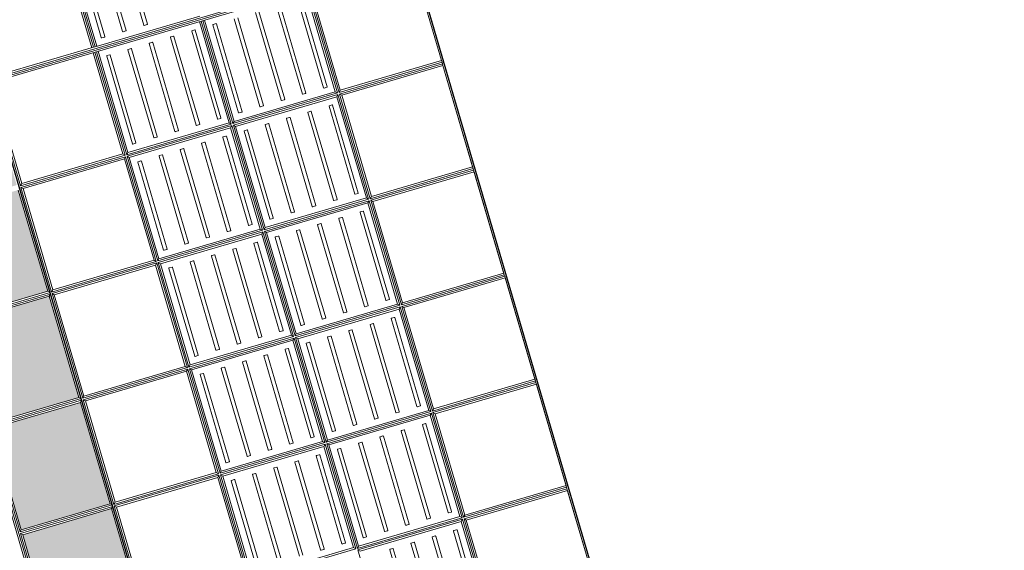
# Model space of a CAD drawing. Header units: metres. Extents: x 228628 to 230733, y 593242 to 595543.
# Tile 45 of 71: x 229978.7 to 229981.37, y 594246.71 to 594248.15. Entities that reach past the tile are written whole.
import ezdxf

# ---------------------------------------------------------------- set-up
doc = ezdxf.new("R2010")
doc.units = ezdxf.units.M
doc.layers.add('N-WE-BC-BETONVORM-G', color=50, linetype='Continuous', lineweight=25)

# ---------------------------------------------------------------- blocks, each defined once
blk = doc.blocks.new('_BLOCK_LEICON_GX-18_MIDDENELEMENT_KOLKSPARING_300x60')
at = {"lineweight": 5}
for p, q in [((1497.8, 1626.5), (1497.8, 0)), ((1493, 1026.5), (1493, 731)), ((1473.9, 884.2), (1225.9, 884.2)), ((1473.9, 884.2), (1225.9, 884.2)), ((1474.9, 875.2), (1474.9, 883.2)), ((1474.9, 875.2), (1474.9, 883.2)), ((1225.9, 874.2), (1473.9, 874.2)), ((1225.9, 874.2), (1473.9, 874.2)), ((1473.9, 824.2), (1225.9, 824.2)), ((1473.9, 824.2), (1225.9, 824.2)), ((1225.9, 814.2), (1473.9, 814.2)), ((1225.9, 814.2), (1473.9, 814.2)), ((1474.9, 815.2), (1474.9, 823.2)), ((1474.9, 815.2), (1474.9, 823.2)), ((1473.9, 764.2), (1225.9, 764.2)), ((1473.9, 764.2), (1225.9, 764.2)), ((1225.9, 754.2), (1473.9, 754.2)), ((1225.9, 754.2), (1473.9, 754.2)), ((1474.9, 755.2), (1474.9, 763.2)), ((1474.9, 755.2), (1474.9, 763.2)), ((1493, 731), (1202.2, 731)), ((1493, 726.5), (1202.2, 726.5)), ((1493, 735.7), (1207, 735.7)), ((1493, 721.7), (1207, 721.7)), ((1493, 731), (1493, 726.5)), ((1493, 726.5), (1493, 431))]:
    blk.add_line(p, q, dxfattribs=at)
for centre, start, end in [((1473.9, 883.2), 0, 90), ((1473.9, 875.2), 270, 0), ((1473.9, 823.2), 0, 90), ((1473.9, 815.2), 270, 0), ((1473.9, 763.2), 0, 90), ((1473.9, 755.2), 270, 0)]:
    blk.add_arc(centre, 1, start, end, dxfattribs=at)
blk = doc.blocks.new('_BLOCK_LEICON_GX-18_MIDDENELEMENT_300x60')
at = {"lineweight": 5}
h = blk.add_hatch(color=7, dxfattribs=at)
h.paths.add_polyline_path([(-1207, 421.7), (-1493, 421.7), (-1493, 170.7), (-1207, 170.7)])
h.paths.add_polyline_path([(-893, 421.7), (-893, 170.7), (-607, 170.7), (-607, 421.7)])
h.paths.add_polyline_path([(-7, 421.7), (-293, 421.7), (-293, 170.7), (-7, 170.7)])
h.paths.add_polyline_path([(593, 170.7), (593, 421.7), (307, 421.7), (307, 170.7)])
h.paths.add_polyline_path([(907, 170.7), (1193, 170.7), (1193, 421.7), (907, 421.7)])
h = blk.add_hatch(dxfattribs=at)
h.set_pattern_fill('DOTS', color=256, scale=10, style=0)
h.set_pattern_definition([(0, (-55466.677, -44255.552), (7.9375, 15.875), [0, -15.875])])
h.paths.add_polyline_path([(-1207, 421.7), (-1493, 421.7), (-1493, 170.7), (-1207, 170.7)])
h.paths.add_polyline_path([(-607, 170.7), (-607, 421.7), (-893, 421.7), (-893, 170.7)])
h.paths.add_polyline_path([(-7, 170.7), (-7, 421.7), (-293, 421.7), (-293, 170.7)])
h.paths.add_polyline_path([(593, 170.7), (593, 421.7), (307, 421.7), (307, 170.7)])
h.paths.add_polyline_path([(907, 170.7), (1193, 170.7), (1193, 421.7), (907, 421.7)])
h = blk.add_hatch(dxfattribs=at)
h.set_pattern_fill('DOTS', color=256, scale=10, style=0)
h.set_pattern_definition([(0, (-55166.677, -44255.552), (7.9375, 15.875), [0, -15.875])])
h.paths.add_polyline_path([(-907, 421.7), (-1193, 421.7), (-1193, 170.7), (-907, 170.7)])
h.paths.add_polyline_path([(-307, 170.7), (-307, 421.7), (-593, 421.7), (-593, 170.7)])
h.paths.add_polyline_path([(293, 170.7), (293, 421.7), (7, 421.7), (7, 170.7)])
h.paths.add_polyline_path([(893, 170.7), (893, 421.7), (607, 421.7), (607, 170.7)])
h.paths.add_polyline_path([(1207, 170.7), (1493, 170.7), (1493, 421.7), (1207, 421.7)])
for p, q in [((1497.8, 1626.5), (-1497.8, 1626.5)), ((-1497.8, 1626.5), (-1497.8, 0)), ((-1202.3, 1626.5), (-1493, 1626.5)), ((-1202.3, 1626.5), (-1493, 1626.5)), ((-1207, 1621.7), (-1493, 1621.7)), ((-1493, 1621.7), (-1493, 161.4)), ((-1207, 1621.7), (-1493, 1621.7)), ((-1207, 1621.7), (-1493, 1621.7)), ((-1207, 1621.7), (-1202.3, 1621.7)), ((-1207, 1621.7), (-1207, 1335.7)), ((-1202.3, 1621.7), (-1197.8, 1621.7)), ((-1202.3, 1621.7), (-1202.3, 1331)), ((-1197.8, 1621.7), (-1193, 1621.7)), ((-1197.8, 1621.7), (-1197.8, 1331)), ((-902.2, 1626.5), (-1197.8, 1626.5)), ((-902.2, 1626.5), (-1197.8, 1626.5)), ((-902.2, 1621.7), (-1193, 1621.7)), ((-1193, 1621.7), (-1193, 1335.7)), ((-907, 1621.7), (-1193, 1621.7)), ((-907, 1621.7), (-1193, 1621.7)), ((-907, 1621.7), (-907, 1335.7)), ((-902.2, 1621.7), (-897.8, 1621.7)), ((-902.2, 1621.7), (-902.2, 1331)), ((-602.3, 1626.5), (-897.8, 1626.5)), ((-602.3, 1626.5), (-897.8, 1626.5)), ((-602.3, 1621.7), (-897.8, 1621.7)), ((-897.8, 1621.7), (-897.8, 1331)), ((-893, 1621.7), (-893, 1335.7)), ((-607, 1621.7), (-893, 1621.7)), ((-607, 1621.7), (-893, 1621.7)), ((-607, 1621.7), (-607, 1335.7)), ((-602.3, 1621.7), (-597.8, 1621.7)), ((-602.3, 1621.7), (-602.3, 1331)), ((-302.3, 1626.5), (-597.8, 1626.5)), ((-302.3, 1626.5), (-597.8, 1626.5)), ((-302.3, 1621.7), (-597.8, 1621.7)), ((-597.8, 1621.7), (-597.8, 1331)), ((-593, 1621.7), (-593, 1335.7)), ((-307, 1621.7), (-593, 1621.7)), ((-307, 1621.7), (-593, 1621.7)), ((-307, 1621.7), (-307, 1335.7)), ((-302.3, 1621.7), (-297.8, 1621.7)), ((-302.3, 1621.7), (-302.3, 1331)), ((-2.2, 1626.5), (-297.8, 1626.5)), ((-2.2, 1626.5), (-297.8, 1626.5)), ((-2.2, 1621.7), (-297.8, 1621.7)), ((-297.8, 1621.7), (-297.8, 1331)), ((-293, 1621.7), (-293, 1335.7)), ((-7, 1621.7), (-293, 1621.7)), ((-7, 1621.7), (-293, 1621.7)), ((-7, 1621.7), (-7, 1335.7)), ((-2.2, 1621.7), (2.2, 1621.7)), ((-2.2, 1621.7), (-2.2, 1331)), ((297.8, 1626.5), (2.2, 1626.5)), ((297.8, 1626.5), (2.2, 1626.5)), ((297.8, 1621.7), (2.2, 1621.7)), ((2.2, 1621.7), (2.2, 1331)), ((7, 1621.7), (7, 1335.7)), ((293, 1621.7), (7, 1621.7)), ((293, 1621.7), (7, 1621.7)), ((-1207, 1335.7), (-1493, 1335.7)), ((-1207, 1335.7), (-1202.3, 1331)), ((-1207, 1335.7), (-1202.3, 1331)), ((-1197.8, 1331), (-1193, 1335.7)), ((-1197.8, 1331), (-1193, 1335.7)), ((-907, 1335.7), (-1193, 1335.7)), ((-907, 1335.7), (-902.2, 1331)), ((-907, 1335.7), (-902.2, 1331)), ((-897.8, 1331), (-893, 1335.7)), ((-897.8, 1331), (-893, 1335.7)), ((-607, 1335.7), (-893, 1335.7)), ((-607, 1335.7), (-602.3, 1331)), ((-607, 1335.7), (-602.3, 1331)), ((-597.8, 1331), (-593, 1335.7)), ((-597.8, 1331), (-593, 1335.7)), ((-307, 1335.7), (-593, 1335.7)), ((-307, 1335.7), (-302.3, 1331)), ((-307, 1335.7), (-302.3, 1331)), ((-297.8, 1331), (-293, 1335.7)), ((-297.8, 1331), (-293, 1335.7)), ((-7, 1335.7), (-293, 1335.7)), ((-7, 1335.7), (-2.2, 1331)), ((-7, 1335.7), (-2.2, 1331)), ((2.2, 1331), (7, 1335.7)), ((2.2, 1331), (7, 1335.7)), ((293, 1335.7), (7, 1335.7)), ((-1202.3, 1331), (-1493, 1331)), ((-1202.3, 1326.5), (-1493, 1326.5)), ((-1207, 1321.7), (-1493, 1321.7)), ((-1207, 1321.7), (-1202.3, 1326.5)), ((-1207, 1321.7), (-1207, 1035.7)), ((-1202.3, 1326.5), (-1202.3, 1031)), ((-902.2, 1331), (-1197.8, 1331)), ((-902.2, 1326.5), (-1197.8, 1326.5)), ((-1197.8, 1326.5), (-1197.8, 1031)), ((-1193, 1321.7), (-1197.8, 1326.5)), ((-907, 1321.7), (-1193, 1321.7)), ((-1193, 1321.7), (-1193, 1035.7)), ((-907, 1321.7), (-902.2, 1326.5)), ((-907, 1321.7), (-907, 1035.7)), ((-902.2, 1326.5), (-902.2, 1031)), ((-602.3, 1331), (-897.8, 1331)), ((-602.3, 1326.5), (-897.8, 1326.5)), ((-897.8, 1326.5), (-897.8, 1031)), ((-893, 1321.7), (-897.8, 1326.5)), ((-607, 1321.7), (-893, 1321.7)), ((-893, 1321.7), (-893, 1035.7)), ((-607, 1321.7), (-602.3, 1326.5)), ((-607, 1321.7), (-607, 1035.7)), ((-602.3, 1326.5), (-602.3, 1031)), ((-302.3, 1331), (-597.8, 1331)), ((-302.3, 1326.5), (-597.8, 1326.5)), ((-597.8, 1326.5), (-597.8, 1031)), ((-593, 1321.7), (-597.8, 1326.5)), ((-307, 1321.7), (-593, 1321.7)), ((-593, 1321.7), (-593, 1035.7)), ((-307, 1321.7), (-302.3, 1326.5)), ((-307, 1321.7), (-307, 1035.7)), ((-302.3, 1326.5), (-302.3, 1031)), ((-2.2, 1331), (-297.8, 1331)), ((-2.2, 1326.5), (-297.8, 1326.5)), ((-297.8, 1326.5), (-297.8, 1031)), ((-293, 1321.7), (-297.8, 1326.5)), ((-7, 1321.7), (-293, 1321.7)), ((-293, 1321.7), (-293, 1035.7)), ((-7, 1321.7), (-2.2, 1326.5)), ((-7, 1321.7), (-7, 1035.7)), ((-2.2, 1326.5), (-2.2, 1031)), ((297.8, 1331), (2.2, 1331)), ((297.8, 1326.5), (2.2, 1326.5)), ((2.2, 1326.5), (2.2, 1031)), ((7, 1321.7), (2.2, 1326.5)), ((293, 1321.7), (7, 1321.7)), ((7, 1321.7), (7, 1035.7)), ((-1226.1, 1304.2), (-1474.1, 1304.2)), ((-1474.1, 1294.2), (-1226.1, 1294.2)), ((-1225.1, 1295.2), (-1225.1, 1303.2)), ((-1175.1, 1303.2), (-1175.1, 1295.2)), ((-926.1, 1304.2), (-1174.1, 1304.2)), ((-1174.1, 1294.2), (-926.1, 1294.2)), ((-925.1, 1295.2), (-925.1, 1303.2)), ((-875.1, 1303.2), (-875.1, 1295.2)), ((-626.1, 1304.2), (-874.1, 1304.2)), ((-874.1, 1294.2), (-626.1, 1294.2)), ((-625.1, 1295.2), (-625.1, 1303.2)), ((-575.1, 1303.2), (-575.1, 1295.2)), ((-326.1, 1304.2), (-574.1, 1304.2)), ((-574.1, 1294.2), (-326.1, 1294.2)), ((-325.1, 1295.2), (-325.1, 1303.2)), ((-275.1, 1303.2), (-275.1, 1295.2)), ((-26.1, 1304.2), (-274.1, 1304.2)), ((-274.1, 1294.2), (-26.1, 1294.2)), ((-25.1, 1295.2), (-25.1, 1303.2)), ((24.9, 1303.2), (24.9, 1295.2)), ((273.9, 1304.2), (25.9, 1304.2)), ((25.9, 1294.2), (273.9, 1294.2)), ((-1226.1, 1244.2), (-1474.1, 1244.2)), ((-1226.1, 1244.2), (-1474.1, 1244.2)), ((-1474.1, 1234.2), (-1226.1, 1234.2)), ((-1474.1, 1234.2), (-1226.1, 1234.2)), ((-1225.1, 1235.2), (-1225.1, 1243.2)), ((-1225.1, 1235.2), (-1225.1, 1243.2)), ((-1175.1, 1243.2), (-1175.1, 1235.2)), ((-1175.1, 1243.2), (-1175.1, 1235.2)), ((-926.1, 1244.2), (-1174.1, 1244.2)), ((-926.1, 1244.2), (-1174.1, 1244.2)), ((-1174.1, 1234.2), (-926.1, 1234.2)), ((-1174.1, 1234.2), (-926.1, 1234.2)), ((-925.1, 1235.2), (-925.1, 1243.2)), ((-925.1, 1235.2), (-925.1, 1243.2)), ((-875.1, 1243.2), (-875.1, 1235.2)), ((-875.1, 1243.2), (-875.1, 1235.2)), ((-626.1, 1244.2), (-874.1, 1244.2)), ((-626.1, 1244.2), (-874.1, 1244.2)), ((-874.1, 1234.2), (-626.1, 1234.2)), ((-874.1, 1234.2), (-626.1, 1234.2)), ((-625.1, 1235.2), (-625.1, 1243.2)), ((-625.1, 1235.2), (-625.1, 1243.2)), ((-575.1, 1243.2), (-575.1, 1235.2)), ((-575.1, 1243.2), (-575.1, 1235.2)), ((-326.1, 1244.2), (-574.1, 1244.2)), ((-326.1, 1244.2), (-574.1, 1244.2)), ((-574.1, 1234.2), (-326.1, 1234.2)), ((-574.1, 1234.2), (-326.1, 1234.2)), ((-325.1, 1235.2), (-325.1, 1243.2)), ((-325.1, 1235.2), (-325.1, 1243.2)), ((-275.1, 1243.2), (-275.1, 1235.2)), ((-275.1, 1243.2), (-275.1, 1235.2)), ((-26.1, 1244.2), (-274.1, 1244.2)), ((-26.1, 1244.2), (-274.1, 1244.2)), ((-274.1, 1234.2), (-26.1, 1234.2)), ((-274.1, 1234.2), (-26.1, 1234.2)), ((-25.1, 1235.2), (-25.1, 1243.2)), ((-25.1, 1235.2), (-25.1, 1243.2)), ((24.9, 1243.2), (24.9, 1235.2)), ((24.9, 1243.2), (24.9, 1235.2)), ((273.9, 1244.2), (25.9, 1244.2)), ((273.9, 1244.2), (25.9, 1244.2)), ((25.9, 1234.2), (273.9, 1234.2)), ((25.9, 1234.2), (273.9, 1234.2)), ((-1226.1, 1184.2), (-1474.1, 1184.2)), ((-1226.1, 1184.2), (-1474.1, 1184.2)), ((-1225.1, 1175.2), (-1225.1, 1183.2)), ((-1225.1, 1175.2), (-1225.1, 1183.2)), ((-1175.1, 1183.2), (-1175.1, 1175.2)), ((-1175.1, 1183.2), (-1175.1, 1175.2)), ((-926.1, 1184.2), (-1174.1, 1184.2)), ((-926.1, 1184.2), (-1174.1, 1184.2)), ((-925.1, 1175.2), (-925.1, 1183.2)), ((-925.1, 1175.2), (-925.1, 1183.2)), ((-875.1, 1183.2), (-875.1, 1175.2)), ((-875.1, 1183.2), (-875.1, 1175.2)), ((-626.1, 1184.2), (-874.1, 1184.2)), ((-626.1, 1184.2), (-874.1, 1184.2)), ((-625.1, 1175.2), (-625.1, 1183.2)), ((-625.1, 1175.2), (-625.1, 1183.2)), ((-575.1, 1183.2), (-575.1, 1175.2)), ((-575.1, 1183.2), (-575.1, 1175.2)), ((-326.1, 1184.2), (-574.1, 1184.2)), ((-326.1, 1184.2), (-574.1, 1184.2)), ((-325.1, 1175.2), (-325.1, 1183.2)), ((-325.1, 1175.2), (-325.1, 1183.2)), ((-275.1, 1183.2), (-275.1, 1175.2)), ((-275.1, 1183.2), (-275.1, 1175.2)), ((-26.1, 1184.2), (-274.1, 1184.2)), ((-26.1, 1184.2), (-274.1, 1184.2)), ((-25.1, 1175.2), (-25.1, 1183.2)), ((-25.1, 1175.2), (-25.1, 1183.2)), ((24.9, 1183.2), (24.9, 1175.2)), ((24.9, 1183.2), (24.9, 1175.2)), ((273.9, 1184.2), (25.9, 1184.2)), ((273.9, 1184.2), (25.9, 1184.2)), ((-1474.1, 1174.2), (-1226.1, 1174.2)), ((-1474.1, 1174.2), (-1226.1, 1174.2)), ((-1174.1, 1174.2), (-926.1, 1174.2)), ((-1174.1, 1174.2), (-926.1, 1174.2)), ((-874.1, 1174.2), (-626.1, 1174.2)), ((-874.1, 1174.2), (-626.1, 1174.2)), ((-574.1, 1174.2), (-326.1, 1174.2)), ((-574.1, 1174.2), (-326.1, 1174.2)), ((-274.1, 1174.2), (-26.1, 1174.2)), ((-274.1, 1174.2), (-26.1, 1174.2)), ((25.9, 1174.2), (273.9, 1174.2)), ((25.9, 1174.2), (273.9, 1174.2)), ((-1226.1, 1124.2), (-1474.1, 1124.2)), ((-1226.1, 1124.2), (-1474.1, 1124.2)), ((-1225.1, 1115.2), (-1225.1, 1123.2)), ((-1225.1, 1115.2), (-1225.1, 1123.2)), ((-1175.1, 1123.2), (-1175.1, 1115.2)), ((-1175.1, 1123.2), (-1175.1, 1115.2)), ((-926.1, 1124.2), (-1174.1, 1124.2)), ((-926.1, 1124.2), (-1174.1, 1124.2)), ((-925.1, 1115.2), (-925.1, 1123.2)), ((-925.1, 1115.2), (-925.1, 1123.2)), ((-875.1, 1123.2), (-875.1, 1115.2)), ((-875.1, 1123.2), (-875.1, 1115.2)), ((-626.1, 1124.2), (-874.1, 1124.2)), ((-626.1, 1124.2), (-874.1, 1124.2)), ((-625.1, 1115.2), (-625.1, 1123.2)), ((-625.1, 1115.2), (-625.1, 1123.2)), ((-575.1, 1123.2), (-575.1, 1115.2)), ((-575.1, 1123.2), (-575.1, 1115.2)), ((-326.1, 1124.2), (-574.1, 1124.2)), ((-326.1, 1124.2), (-574.1, 1124.2)), ((-325.1, 1115.2), (-325.1, 1123.2)), ((-325.1, 1115.2), (-325.1, 1123.2)), ((-275.1, 1123.2), (-275.1, 1115.2)), ((-275.1, 1123.2), (-275.1, 1115.2)), ((-26.1, 1124.2), (-274.1, 1124.2)), ((-26.1, 1124.2), (-274.1, 1124.2)), ((-25.1, 1115.2), (-25.1, 1123.2)), ((-25.1, 1115.2), (-25.1, 1123.2)), ((24.9, 1123.2), (24.9, 1115.2)), ((24.9, 1123.2), (24.9, 1115.2)), ((273.9, 1124.2), (25.9, 1124.2)), ((273.9, 1124.2), (25.9, 1124.2)), ((-1474.1, 1114.2), (-1226.1, 1114.2)), ((-1474.1, 1114.2), (-1226.1, 1114.2)), ((-1174.1, 1114.2), (-926.1, 1114.2)), ((-1174.1, 1114.2), (-926.1, 1114.2)), ((-874.1, 1114.2), (-626.1, 1114.2)), ((-874.1, 1114.2), (-626.1, 1114.2)), ((-574.1, 1114.2), (-326.1, 1114.2)), ((-574.1, 1114.2), (-326.1, 1114.2)), ((-274.1, 1114.2), (-26.1, 1114.2)), ((-274.1, 1114.2), (-26.1, 1114.2)), ((25.9, 1114.2), (273.9, 1114.2)), ((25.9, 1114.2), (273.9, 1114.2)), ((-1475.1, 1063.2), (-1475.1, 1055.2)), ((-1475.1, 1063.2), (-1475.1, 1055.2)), ((-1226.1, 1064.2), (-1474.1, 1064.2)), ((-1226.1, 1064.2), (-1474.1, 1064.2)), ((-1474.1, 1054.2), (-1226.1, 1054.2)), ((-1474.1, 1054.2), (-1226.1, 1054.2)), ((-1225.1, 1055.2), (-1225.1, 1063.2)), ((-1225.1, 1055.2), (-1225.1, 1063.2)), ((-1175.1, 1063.2), (-1175.1, 1055.2)), ((-1175.1, 1063.2), (-1175.1, 1055.2)), ((-926.1, 1064.2), (-1174.1, 1064.2)), ((-926.1, 1064.2), (-1174.1, 1064.2)), ((-1174.1, 1054.2), (-926.1, 1054.2)), ((-1174.1, 1054.2), (-926.1, 1054.2)), ((-925.1, 1055.2), (-925.1, 1063.2)), ((-925.1, 1055.2), (-925.1, 1063.2)), ((-875.1, 1063.2), (-875.1, 1055.2)), ((-875.1, 1063.2), (-875.1, 1055.2)), ((-626.1, 1064.2), (-874.1, 1064.2)), ((-626.1, 1064.2), (-874.1, 1064.2)), ((-874.1, 1054.2), (-626.1, 1054.2)), ((-874.1, 1054.2), (-626.1, 1054.2)), ((-625.1, 1055.2), (-625.1, 1063.2)), ((-625.1, 1055.2), (-625.1, 1063.2)), ((-575.1, 1063.2), (-575.1, 1055.2)), ((-575.1, 1063.2), (-575.1, 1055.2)), ((-326.1, 1064.2), (-574.1, 1064.2)), ((-326.1, 1064.2), (-574.1, 1064.2)), ((-574.1, 1054.2), (-326.1, 1054.2)), ((-574.1, 1054.2), (-326.1, 1054.2)), ((-325.1, 1055.2), (-325.1, 1063.2)), ((-325.1, 1055.2), (-325.1, 1063.2)), ((-275.1, 1063.2), (-275.1, 1055.2)), ((-275.1, 1063.2), (-275.1, 1055.2)), ((-26.1, 1064.2), (-274.1, 1064.2)), ((-26.1, 1064.2), (-274.1, 1064.2)), ((-274.1, 1054.2), (-26.1, 1054.2)), ((-274.1, 1054.2), (-26.1, 1054.2)), ((-25.1, 1055.2), (-25.1, 1063.2)), ((-25.1, 1055.2), (-25.1, 1063.2)), ((-1207, 1035.7), (-1493, 1035.7)), ((-1202.3, 1031), (-1493, 1031)), ((-1202.3, 1026.5), (-1493, 1026.5)), ((-1207, 1021.7), (-1493, 1021.7)), ((-1207, 1035.7), (-1202.3, 1031)), ((-1207, 1021.7), (-1202.3, 1026.5)), ((-1207, 1021.7), (-1207, 735.7)), ((-1202.3, 1026.5), (-1202.3, 731)), ((-1197.8, 1031), (-1193, 1035.7)), ((-902.2, 1031), (-1197.8, 1031)), ((-902.2, 1026.5), (-1197.8, 1026.5)), ((-1197.8, 1026.5), (-1197.8, 731)), ((-1193, 1021.7), (-1197.8, 1026.5)), ((-907, 1035.7), (-1193, 1035.7)), ((-907, 1021.7), (-1193, 1021.7)), ((-1193, 1021.7), (-1193, 735.7)), ((-907, 1035.7), (-902.2, 1031)), ((-907, 1021.7), (-902.2, 1026.5)), ((-907, 1021.7), (-907, 735.7)), ((-902.2, 1026.5), (-902.2, 731)), ((-897.8, 1031), (-893, 1035.7)), ((-602.3, 1031), (-897.8, 1031)), ((-602.3, 1026.5), (-897.8, 1026.5)), ((-897.8, 1026.5), (-897.8, 731)), ((-893, 1021.7), (-897.8, 1026.5)), ((-607, 1035.7), (-893, 1035.7)), ((-607, 1021.7), (-893, 1021.7)), ((-893, 1021.7), (-893, 735.7)), ((-607, 1035.7), (-602.3, 1031)), ((-607, 1021.7), (-602.3, 1026.5)), ((-607, 1021.7), (-607, 735.7)), ((-602.3, 1026.5), (-602.3, 731)), ((-597.8, 1031), (-593, 1035.7)), ((-302.3, 1031), (-597.8, 1031)), ((-302.3, 1026.5), (-597.8, 1026.5)), ((-597.8, 1026.5), (-597.8, 731)), ((-593, 1021.7), (-597.8, 1026.5)), ((-307, 1035.7), (-593, 1035.7)), ((-307, 1021.7), (-593, 1021.7)), ((-593, 1021.7), (-593, 735.7)), ((-307, 1035.7), (-302.3, 1031)), ((-307, 1021.7), (-302.3, 1026.5)), ((-307, 1021.7), (-307, 735.7)), ((-302.3, 1026.5), (-302.3, 731)), ((-297.8, 1031), (-293, 1035.7)), ((-2.2, 1031), (-297.8, 1031)), ((-2.2, 1026.5), (-297.8, 1026.5)), ((-297.8, 1026.5), (-297.8, 731)), ((-293, 1021.7), (-297.8, 1026.5)), ((-7, 1035.7), (-293, 1035.7)), ((-7, 1021.7), (-293, 1021.7)), ((-293, 1021.7), (-293, 735.7)), ((-7, 1035.7), (-2.2, 1031)), ((-7, 1021.7), (-2.2, 1026.5)), ((-7, 1021.7), (-7, 735.7)), ((-2.2, 1026.5), (-2.2, 731)), ((2.2, 1031), (7, 1035.7)), ((297.8, 1031), (2.2, 1031)), ((-1475.1, 1003.2), (-1475.1, 995.2)), ((-1226.1, 1004.2), (-1474.1, 1004.2)), ((-1474.1, 994.2), (-1226.1, 994.2)), ((-1225.1, 995.2), (-1225.1, 1003.2)), ((-1175.1, 1003.2), (-1175.1, 995.2)), ((-926.1, 1004.2), (-1174.1, 1004.2)), ((-1174.1, 994.2), (-926.1, 994.2)), ((-925.1, 995.2), (-925.1, 1003.2)), ((-875.1, 1003.2), (-875.1, 995.2)), ((-626.1, 1004.2), (-874.1, 1004.2)), ((-874.1, 994.2), (-626.1, 994.2)), ((-625.1, 995.2), (-625.1, 1003.2)), ((-575.1, 1003.2), (-575.1, 995.2)), ((-326.1, 1004.2), (-574.1, 1004.2)), ((-574.1, 994.2), (-326.1, 994.2)), ((-325.1, 995.2), (-325.1, 1003.2)), ((-275.1, 1003.2), (-275.1, 995.2)), ((-26.1, 1004.2), (-274.1, 1004.2)), ((-274.1, 994.2), (-26.1, 994.2)), ((-25.1, 995.2), (-25.1, 1003.2)), ((-1475.1, 943.2), (-1475.1, 935.2)), ((-1475.1, 943.2), (-1475.1, 935.2)), ((-1226.1, 944.2), (-1474.1, 944.2)), ((-1226.1, 944.2), (-1474.1, 944.2)), ((-1474.1, 934.2), (-1226.1, 934.2)), ((-1474.1, 934.2), (-1226.1, 934.2)), ((-1225.1, 935.2), (-1225.1, 943.2)), ((-1225.1, 935.2), (-1225.1, 943.2)), ((-1175.1, 943.2), (-1175.1, 935.2)), ((-1175.1, 943.2), (-1175.1, 935.2)), ((-926.1, 944.2), (-1174.1, 944.2)), ((-926.1, 944.2), (-1174.1, 944.2)), ((-1174.1, 934.2), (-926.1, 934.2)), ((-1174.1, 934.2), (-926.1, 934.2)), ((-925.1, 935.2), (-925.1, 943.2)), ((-925.1, 935.2), (-925.1, 943.2)), ((-875.1, 943.2), (-875.1, 935.2)), ((-875.1, 943.2), (-875.1, 935.2)), ((-626.1, 944.2), (-874.1, 944.2)), ((-626.1, 944.2), (-874.1, 944.2)), ((-874.1, 934.2), (-626.1, 934.2)), ((-874.1, 934.2), (-626.1, 934.2)), ((-625.1, 935.2), (-625.1, 943.2)), ((-625.1, 935.2), (-625.1, 943.2)), ((-575.1, 943.2), (-575.1, 935.2)), ((-575.1, 943.2), (-575.1, 935.2)), ((-326.1, 944.2), (-574.1, 944.2)), ((-326.1, 944.2), (-574.1, 944.2)), ((-574.1, 934.2), (-326.1, 934.2)), ((-574.1, 934.2), (-326.1, 934.2)), ((-325.1, 935.2), (-325.1, 943.2)), ((-325.1, 935.2), (-325.1, 943.2)), ((-275.1, 943.2), (-275.1, 935.2)), ((-275.1, 943.2), (-275.1, 935.2)), ((-26.1, 944.2), (-274.1, 944.2)), ((-26.1, 944.2), (-274.1, 944.2)), ((-274.1, 934.2), (-26.1, 934.2)), ((-274.1, 934.2), (-26.1, 934.2)), ((-25.1, 935.2), (-25.1, 943.2)), ((-25.1, 935.2), (-25.1, 943.2)), ((-1475.1, 883.2), (-1475.1, 875.2)), ((-1475.1, 883.2), (-1475.1, 875.2)), ((-1226.1, 884.2), (-1474.1, 884.2)), ((-1226.1, 884.2), (-1474.1, 884.2)), ((-1225.1, 875.2), (-1225.1, 883.2)), ((-1225.1, 875.2), (-1225.1, 883.2)), ((-1175.1, 883.2), (-1175.1, 875.2)), ((-1175.1, 883.2), (-1175.1, 875.2)), ((-926.1, 884.2), (-1174.1, 884.2)), ((-926.1, 884.2), (-1174.1, 884.2)), ((-925.1, 875.2), (-925.1, 883.2)), ((-925.1, 875.2), (-925.1, 883.2)), ((-875.1, 883.2), (-875.1, 875.2)), ((-875.1, 883.2), (-875.1, 875.2)), ((-626.1, 884.2), (-874.1, 884.2)), ((-626.1, 884.2), (-874.1, 884.2)), ((-625.1, 875.2), (-625.1, 883.2)), ((-625.1, 875.2), (-625.1, 883.2)), ((-575.1, 883.2), (-575.1, 875.2)), ((-575.1, 883.2), (-575.1, 875.2)), ((-326.1, 884.2), (-574.1, 884.2)), ((-326.1, 884.2), (-574.1, 884.2)), ((-325.1, 875.2), (-325.1, 883.2)), ((-325.1, 875.2), (-325.1, 883.2)), ((-275.1, 883.2), (-275.1, 875.2)), ((-275.1, 883.2), (-275.1, 875.2)), ((-26.1, 884.2), (-274.1, 884.2)), ((-26.1, 884.2), (-274.1, 884.2)), ((-1474.1, 874.2), (-1226.1, 874.2)), ((-1474.1, 874.2), (-1226.1, 874.2)), ((-1174.1, 874.2), (-926.1, 874.2)), ((-1174.1, 874.2), (-926.1, 874.2)), ((-874.1, 874.2), (-626.1, 874.2)), ((-874.1, 874.2), (-626.1, 874.2)), ((-574.1, 874.2), (-326.1, 874.2)), ((-574.1, 874.2), (-326.1, 874.2)), ((-274.1, 874.2), (-26.1, 874.2)), ((-274.1, 874.2), (-26.1, 874.2)), ((-1475.1, 823.2), (-1475.1, 815.2)), ((-1475.1, 823.2), (-1475.1, 815.2)), ((-1226.1, 824.2), (-1474.1, 824.2)), ((-1226.1, 824.2), (-1474.1, 824.2)), ((-1474.1, 814.2), (-1226.1, 814.2)), ((-1474.1, 814.2), (-1226.1, 814.2)), ((-1225.1, 815.2), (-1225.1, 823.2)), ((-1225.1, 815.2), (-1225.1, 823.2)), ((-1175.1, 823.2), (-1175.1, 815.2)), ((-1175.1, 823.2), (-1175.1, 815.2)), ((-926.1, 824.2), (-1174.1, 824.2)), ((-926.1, 824.2), (-1174.1, 824.2)), ((-1174.1, 814.2), (-926.1, 814.2)), ((-1174.1, 814.2), (-926.1, 814.2)), ((-925.1, 815.2), (-925.1, 823.2)), ((-925.1, 815.2), (-925.1, 823.2)), ((-875.1, 823.2), (-875.1, 815.2)), ((-875.1, 823.2), (-875.1, 815.2)), ((-626.1, 824.2), (-874.1, 824.2)), ((-626.1, 824.2), (-874.1, 824.2)), ((-874.1, 814.2), (-626.1, 814.2)), ((-874.1, 814.2), (-626.1, 814.2)), ((-625.1, 815.2), (-625.1, 823.2)), ((-625.1, 815.2), (-625.1, 823.2)), ((-575.1, 823.2), (-575.1, 815.2)), ((-575.1, 823.2), (-575.1, 815.2)), ((-326.1, 824.2), (-574.1, 824.2)), ((-326.1, 824.2), (-574.1, 824.2)), ((-574.1, 814.2), (-326.1, 814.2)), ((-574.1, 814.2), (-326.1, 814.2)), ((-325.1, 815.2), (-325.1, 823.2)), ((-325.1, 815.2), (-325.1, 823.2)), ((-275.1, 823.2), (-275.1, 815.2)), ((-275.1, 823.2), (-275.1, 815.2)), ((-26.1, 824.2), (-274.1, 824.2)), ((-26.1, 824.2), (-274.1, 824.2)), ((-274.1, 814.2), (-26.1, 814.2)), ((-274.1, 814.2), (-26.1, 814.2)), ((-1475.1, 763.2), (-1475.1, 755.2)), ((-1475.1, 763.2), (-1475.1, 755.2)), ((-1226.1, 764.2), (-1474.1, 764.2)), ((-1226.1, 764.2), (-1474.1, 764.2)), ((-1474.1, 754.2), (-1226.1, 754.2)), ((-1474.1, 754.2), (-1226.1, 754.2)), ((-1225.1, 755.2), (-1225.1, 763.2)), ((-1225.1, 755.2), (-1225.1, 763.2)), ((-1175.1, 763.2), (-1175.1, 755.2)), ((-1175.1, 763.2), (-1175.1, 755.2)), ((-926.1, 764.2), (-1174.1, 764.2)), ((-926.1, 764.2), (-1174.1, 764.2)), ((-1174.1, 754.2), (-926.1, 754.2)), ((-1174.1, 754.2), (-926.1, 754.2)), ((-925.1, 755.2), (-925.1, 763.2)), ((-925.1, 755.2), (-925.1, 763.2)), ((-875.1, 763.2), (-875.1, 755.2)), ((-875.1, 763.2), (-875.1, 755.2)), ((-626.1, 764.2), (-874.1, 764.2)), ((-626.1, 764.2), (-874.1, 764.2)), ((-874.1, 754.2), (-626.1, 754.2)), ((-874.1, 754.2), (-626.1, 754.2)), ((-625.1, 755.2), (-625.1, 763.2)), ((-625.1, 755.2), (-625.1, 763.2)), ((-575.1, 763.2), (-575.1, 755.2)), ((-575.1, 763.2), (-575.1, 755.2)), ((-326.1, 764.2), (-574.1, 764.2)), ((-326.1, 764.2), (-574.1, 764.2)), ((-574.1, 754.2), (-326.1, 754.2)), ((-574.1, 754.2), (-326.1, 754.2)), ((-325.1, 755.2), (-325.1, 763.2)), ((-325.1, 755.2), (-325.1, 763.2)), ((-275.1, 763.2), (-275.1, 755.2)), ((-275.1, 763.2), (-275.1, 755.2)), ((-26.1, 764.2), (-274.1, 764.2)), ((-26.1, 764.2), (-274.1, 764.2)), ((-274.1, 754.2), (-26.1, 754.2)), ((-274.1, 754.2), (-26.1, 754.2)), ((-1207, 735.7), (-1493, 735.7)), ((-1202.3, 731), (-1493, 731)), ((-1202.3, 726.5), (-1493, 726.5)), ((-1207, 721.7), (-1493, 721.7)), ((-1207, 735.7), (-1202.3, 731)), ((-1207, 721.7), (-1202.3, 726.5)), ((-1207, 721.7), (-1207, 435.7)), ((-1202.3, 726.5), (-1202.3, 431)), ((-1197.8, 731), (-1193, 735.7)), ((-902.2, 731), (-1197.8, 731)), ((-902.2, 726.5), (-1197.8, 726.5)), ((-1197.8, 726.5), (-1197.8, 431)), ((-1193, 721.7), (-1197.8, 726.5)), ((-907, 735.7), (-1193, 735.7)), ((-907, 721.7), (-1193, 721.7)), ((-1193, 721.7), (-1193, 435.7)), ((-907, 735.7), (-902.2, 731)), ((-907, 721.7), (-902.2, 726.5)), ((-907, 721.7), (-907, 435.7)), ((-902.2, 726.5), (-902.2, 431)), ((-897.8, 731), (-893, 735.7)), ((-602.3, 731), (-897.8, 731)), ((-602.3, 726.5), (-897.8, 726.5)), ((-897.8, 726.5), (-897.8, 431)), ((-893, 721.7), (-897.8, 726.5)), ((-607, 735.7), (-893, 735.7)), ((-607, 721.7), (-893, 721.7)), ((-893, 721.7), (-893, 435.7)), ((-607, 735.7), (-602.3, 731)), ((-607, 721.7), (-602.3, 726.5)), ((-607, 721.7), (-607, 435.7)), ((-602.3, 726.5), (-602.3, 431)), ((-597.8, 731), (-593, 735.7)), ((-302.3, 731), (-597.8, 731)), ((-302.3, 726.5), (-597.8, 726.5)), ((-597.8, 726.5), (-597.8, 431)), ((-593, 721.7), (-597.8, 726.5)), ((-307, 735.7), (-593, 735.7)), ((-307, 721.7), (-593, 721.7)), ((-593, 721.7), (-593, 435.7)), ((-307, 735.7), (-302.3, 731)), ((-307, 721.7), (-302.3, 726.5)), ((-307, 721.7), (-307, 435.7)), ((-302.3, 726.5), (-302.3, 431)), ((-297.8, 731), (-293, 735.7)), ((-2.2, 731), (-297.8, 731)), ((-2.2, 726.5), (-297.8, 726.5)), ((-297.8, 726.5), (-297.8, 431)), ((-293, 721.7), (-297.8, 726.5)), ((-7, 735.7), (-293, 735.7)), ((-7, 721.7), (-293, 721.7)), ((-293, 721.7), (-293, 435.7)), ((-1207, 435.7), (-1493, 435.7)), ((-1202.3, 431), (-1493, 431)), ((-1207, 435.7), (-1202.3, 431)), ((-1197.8, 431), (-1193, 435.7)), ((-902.2, 431), (-1197.8, 431)), ((-907, 435.7), (-1193, 435.7)), ((-907, 435.7), (-902.2, 431)), ((-897.8, 431), (-893, 435.7)), ((-602.3, 431), (-897.8, 431)), ((-607, 435.7), (-893, 435.7)), ((-607, 435.7), (-602.3, 431)), ((-597.8, 431), (-593, 435.7)), ((-302.3, 431), (-597.8, 431)), ((-307, 435.7), (-593, 435.7)), ((-307, 435.7), (-302.3, 431)), ((-297.8, 431), (-293, 435.7)), ((-2.2, 431), (-297.8, 431)), ((-7, 435.7), (-293, 435.7)), ((-902.2, 426.5), (-1197.8, 426.5)), ((-907, 421.7), (-1193, 421.7)), ((-907, 421.7), (-902.2, 426.5)), ((-907, 421.7), (-907, 170.7)), ((-902.2, 426.5), (-902.2, 165.9)), ((-602.3, 426.5), (-897.8, 426.5)), ((-897.8, 426.5), (-897.8, 165.9)), ((-893, 421.7), (-897.8, 426.5)), ((-607, 421.7), (-893, 421.7)), ((-893, 421.7), (-893, 170.7)), ((-607, 421.7), (-602.3, 426.5)), ((-607, 421.7), (-607, 170.7)), ((-602.3, 426.5), (-602.3, 165.9)), ((-302.3, 426.5), (-597.8, 426.5)), ((-597.8, 426.5), (-597.8, 165.9)), ((-593, 421.7), (-597.8, 426.5)), ((-307, 421.7), (-593, 421.7)), ((-593, 421.7), (-593, 170.7)), ((-307, 421.7), (-302.3, 426.5)), ((-307, 421.7), (-307, 170.7)), ((-302.3, 426.5), (-302.3, 165.9)), ((-2.2, 426.5), (-297.8, 426.5)), ((-297.8, 426.5), (-297.8, 165.9)), ((-293, 421.7), (-297.8, 426.5)), ((-7, 421.7), (-293, 421.7)), ((-293, 421.7), (-293, 170.7)), ((1493, 161.4), (-1493, 161.4)), ((-302.3, 165.9), (-597.8, 165.9)), ((-307, 170.7), (-593, 170.7)), ((-307, 170.7), (-302.3, 165.9)), ((-293, 170.7), (-297.8, 165.9)), ((-2.2, 165.9), (-297.8, 165.9)), ((-7, 170.7), (-293, 170.7)), ((1497.8, 156.7), (-1497.8, 156.7))]:
    blk.add_line(p, q, dxfattribs=at)
for centre, start, end in [((-1226.1, 1303.2), 0, 90), ((-1226.1, 1295.2), 270, 0), ((-1174.1, 1303.2), 90, 180), ((-1174.1, 1295.2), 180, 270), ((-926.1, 1303.2), 0, 90), ((-926.1, 1295.2), 270, 0), ((-874.1, 1303.2), 90, 180), ((-874.1, 1295.2), 180, 270), ((-626.1, 1303.2), 0, 90), ((-626.1, 1295.2), 270, 0), ((-574.1, 1303.2), 90, 180), ((-574.1, 1295.2), 180, 270), ((-326.1, 1303.2), 0, 90), ((-326.1, 1295.2), 270, 0), ((-274.1, 1303.2), 90, 180), ((-274.1, 1295.2), 180, 270), ((-26.1, 1303.2), 0, 90), ((-26.1, 1295.2), 270, 0), ((25.9, 1303.2), 90, 180), ((25.9, 1295.2), 180, 270), ((-1226.1, 1243.2), 0, 90), ((-1226.1, 1235.2), 270, 0), ((-1174.1, 1243.2), 90, 180), ((-1174.1, 1235.2), 180, 270), ((-926.1, 1243.2), 0, 90), ((-926.1, 1235.2), 270, 0), ((-874.1, 1243.2), 90, 180), ((-874.1, 1235.2), 180, 270), ((-626.1, 1243.2), 0, 90), ((-626.1, 1235.2), 270, 0), ((-574.1, 1243.2), 90, 180), ((-574.1, 1235.2), 180, 270), ((-326.1, 1243.2), 0, 90), ((-326.1, 1235.2), 270, 0), ((-274.1, 1243.2), 90, 180), ((-274.1, 1235.2), 180, 270), ((-26.1, 1243.2), 0, 90), ((-26.1, 1235.2), 270, 0), ((25.9, 1243.2), 90, 180), ((25.9, 1235.2), 180, 270), ((-1226.1, 1183.2), 0, 90), ((-1226.1, 1175.2), 270, 0), ((-1174.1, 1183.2), 90, 180), ((-1174.1, 1175.2), 180, 270), ((-926.1, 1183.2), 0, 90), ((-926.1, 1175.2), 270, 0), ((-874.1, 1183.2), 90, 180), ((-874.1, 1175.2), 180, 270), ((-626.1, 1183.2), 0, 90), ((-626.1, 1175.2), 270, 0), ((-574.1, 1183.2), 90, 180), ((-574.1, 1175.2), 180, 270), ((-326.1, 1183.2), 0, 90), ((-326.1, 1175.2), 270, 0), ((-274.1, 1183.2), 90, 180), ((-274.1, 1175.2), 180, 270), ((-26.1, 1183.2), 0, 90), ((-26.1, 1175.2), 270, 0), ((25.9, 1183.2), 90, 180), ((25.9, 1175.2), 180, 270), ((-1226.1, 1123.2), 0, 90), ((-1174.1, 1123.2), 90, 180), ((-926.1, 1123.2), 0, 90), ((-874.1, 1123.2), 90, 180), ((-626.1, 1123.2), 0, 90), ((-574.1, 1123.2), 90, 180), ((-326.1, 1123.2), 0, 90), ((-274.1, 1123.2), 90, 180), ((-26.1, 1123.2), 0, 90), ((25.9, 1123.2), 90, 180), ((-1226.1, 1115.2), 270, 0), ((-1174.1, 1115.2), 180, 270), ((-926.1, 1115.2), 270, 0), ((-874.1, 1115.2), 180, 270), ((-626.1, 1115.2), 270, 0), ((-574.1, 1115.2), 180, 270), ((-326.1, 1115.2), 270, 0), ((-274.1, 1115.2), 180, 270), ((-26.1, 1115.2), 270, 0), ((25.9, 1115.2), 180, 270), ((-1474.1, 1063.2), 90, 180), ((-1474.1, 1055.2), 180, 270), ((-1226.1, 1063.2), 0, 90), ((-1226.1, 1055.2), 270, 0), ((-1174.1, 1063.2), 90, 180), ((-1174.1, 1055.2), 180, 270), ((-926.1, 1063.2), 0, 90), ((-926.1, 1055.2), 270, 0), ((-874.1, 1063.2), 90, 180), ((-874.1, 1055.2), 180, 270), ((-626.1, 1063.2), 0, 90), ((-626.1, 1055.2), 270, 0), ((-574.1, 1063.2), 90, 180), ((-574.1, 1055.2), 180, 270), ((-326.1, 1063.2), 0, 90), ((-326.1, 1055.2), 270, 0), ((-274.1, 1063.2), 90, 180), ((-274.1, 1055.2), 180, 270), ((-26.1, 1063.2), 0, 90), ((-26.1, 1055.2), 270, 0), ((-1474.1, 1003.2), 90, 180), ((-1474.1, 995.2), 180, 270), ((-1226.1, 1003.2), 0, 90), ((-1226.1, 995.2), 270, 0), ((-1174.1, 1003.2), 90, 180), ((-1174.1, 995.2), 180, 270), ((-926.1, 1003.2), 0, 90), ((-926.1, 995.2), 270, 0), ((-874.1, 1003.2), 90, 180), ((-874.1, 995.2), 180, 270), ((-626.1, 1003.2), 0, 90), ((-626.1, 995.2), 270, 0), ((-574.1, 1003.2), 90, 180), ((-574.1, 995.2), 180, 270), ((-326.1, 1003.2), 0, 90), ((-326.1, 995.2), 270, 0), ((-274.1, 1003.2), 90, 180), ((-274.1, 995.2), 180, 270), ((-26.1, 1003.2), 0, 90), ((-26.1, 995.2), 270, 0), ((-1474.1, 943.2), 90, 180), ((-1474.1, 935.2), 180, 270), ((-1226.1, 943.2), 0, 90), ((-1226.1, 935.2), 270, 0), ((-1174.1, 943.2), 90, 180), ((-1174.1, 935.2), 180, 270), ((-926.1, 943.2), 0, 90), ((-926.1, 935.2), 270, 0), ((-874.1, 943.2), 90, 180), ((-874.1, 935.2), 180, 270), ((-626.1, 943.2), 0, 90), ((-626.1, 935.2), 270, 0), ((-574.1, 943.2), 90, 180), ((-574.1, 935.2), 180, 270), ((-326.1, 943.2), 0, 90), ((-326.1, 935.2), 270, 0), ((-274.1, 943.2), 90, 180), ((-274.1, 935.2), 180, 270), ((-26.1, 943.2), 0, 90), ((-26.1, 935.2), 270, 0), ((-1474.1, 883.2), 90, 180), ((-1226.1, 883.2), 0, 90), ((-1174.1, 883.2), 90, 180), ((-926.1, 883.2), 0, 90), ((-874.1, 883.2), 90, 180), ((-626.1, 883.2), 0, 90), ((-574.1, 883.2), 90, 180), ((-326.1, 883.2), 0, 90), ((-274.1, 883.2), 90, 180), ((-1474.1, 875.2), 180, 270), ((-1226.1, 875.2), 270, 0), ((-1174.1, 875.2), 180, 270), ((-926.1, 875.2), 270, 0), ((-874.1, 875.2), 180, 270), ((-626.1, 875.2), 270, 0), ((-574.1, 875.2), 180, 270), ((-326.1, 875.2), 270, 0), ((-274.1, 875.2), 180, 270), ((-1474.1, 823.2), 90, 180), ((-1474.1, 815.2), 180, 270), ((-1226.1, 823.2), 0, 90), ((-1226.1, 815.2), 270, 0), ((-1174.1, 823.2), 90, 180), ((-1174.1, 815.2), 180, 270), ((-926.1, 823.2), 0, 90), ((-926.1, 815.2), 270, 0), ((-874.1, 823.2), 90, 180), ((-874.1, 815.2), 180, 270), ((-626.1, 823.2), 0, 90), ((-626.1, 815.2), 270, 0), ((-574.1, 823.2), 90, 180), ((-574.1, 815.2), 180, 270), ((-326.1, 823.2), 0, 90), ((-326.1, 815.2), 270, 0), ((-274.1, 823.2), 90, 180), ((-274.1, 815.2), 180, 270), ((-1474.1, 763.2), 90, 180), ((-1474.1, 755.2), 180, 270), ((-1226.1, 763.2), 0, 90), ((-1226.1, 755.2), 270, 0), ((-1174.1, 763.2), 90, 180), ((-1174.1, 755.2), 180, 270), ((-926.1, 763.2), 0, 90), ((-926.1, 755.2), 270, 0), ((-874.1, 763.2), 90, 180), ((-874.1, 755.2), 180, 270), ((-626.1, 763.2), 0, 90), ((-626.1, 755.2), 270, 0), ((-574.1, 763.2), 90, 180), ((-574.1, 755.2), 180, 270), ((-326.1, 763.2), 0, 90), ((-326.1, 755.2), 270, 0), ((-274.1, 763.2), 90, 180), ((-274.1, 755.2), 180, 270)]:
    blk.add_arc(centre, 1, start, end, dxfattribs=at)

msp = doc.modelspace()

# ---------------------------------------------------------------- linework, layer by layer
at = {"layer": 'N-WE-BC-BETONVORM-G'}
for points in [[(229988.7652, 594217.6105), (229979.7662, 594248.3229)], [(229987.6135, 594217.2735), (229978.6146, 594247.9855)]]:
    msp.add_lwpolyline(points, dxfattribs=at)

# ---------------------------------------------------------------- block references
at = {"lineweight": 5}
for name, p, xscale, yscale, zscale, rotation in [('_BLOCK_LEICON_GX-18_MIDDENELEMENT_KOLKSPARING_300x60', (229977.7842, 594249.3029), 0.000999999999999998, 0.000999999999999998, 0.000999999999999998, 286.3310162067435), ('_BLOCK_LEICON_GX-18_MIDDENELEMENT_300x60', (229978.6278, 594246.4239), 0.0009999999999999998, 0.0009999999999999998, 0.0009999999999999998, 286.3310162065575)]:
    msp.add_blockref(name, p, dxfattribs=dict(at, xscale=xscale, yscale=yscale, zscale=zscale, rotation=rotation))

doc.saveas('drawing.dxf')
